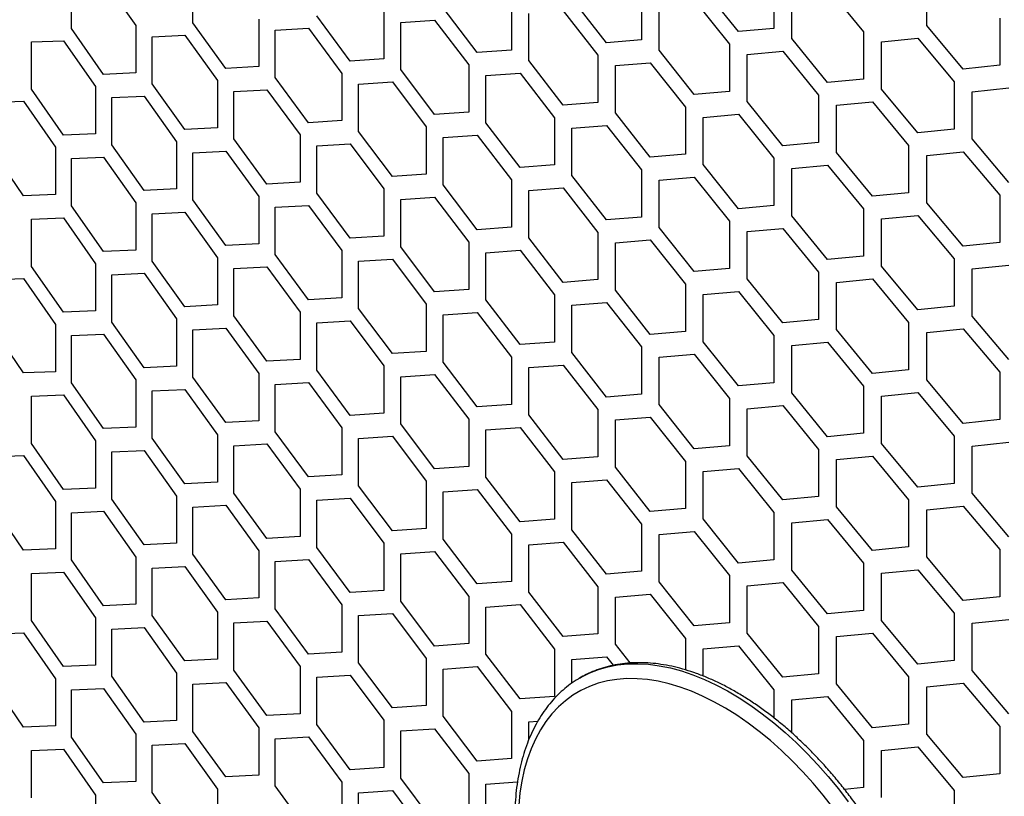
# Model space of a CAD drawing. Header units: millimetres. Extents: x 26293 to 29282, y 1612 to 3704.
# Tile 20 of 48: x 28517 to 28613, y 2639 to 2714. Entities that reach past the tile are written whole.
import ezdxf

# ---------------------------------------------------------------- set-up
doc = ezdxf.new("R2010")
doc.units = ezdxf.units.MM
doc.layers.add('1', color=7, linetype='Continuous')
doc.layers.add('5', color=251, linetype='Continuous')

msp = doc.modelspace()

# ---------------------------------------------------------------- linework, layer by layer
at = {"layer": '1', "flags": 128}
for points in [[(28571.637, 2650.292), (28571.791, 2650.38), (28572.614, 2650.793), (28573.478, 2651.129), (28574.38, 2651.387), (28575.318, 2651.566), (28576.288, 2651.667), (28577.288, 2651.688), (28578.315, 2651.629), (28579.366, 2651.492), (28580.437, 2651.275), (28581.526, 2650.98), (28582.629, 2650.608), (28583.742, 2650.16), (28584.864, 2649.637), (28585.989, 2649.041), (28587.115, 2648.373), (28588.239, 2647.635), (28589.357, 2646.83), (28590.466, 2645.96), (28591.562, 2645.028), (28592.642, 2644.037), (28593.704, 2642.988), (28594.743, 2641.886), (28595.757, 2640.735), (28596.742, 2639.536), (28597.697, 2638.294)], [(28596.206, 2637.737), (28595.261, 2638.94), (28594.285, 2640.099), (28593.283, 2641.209), (28592.256, 2642.269), (28591.209, 2643.274), (28590.144, 2644.222), (28589.064, 2645.109), (28587.974, 2645.932), (28586.876, 2646.69), (28585.773, 2647.38), (28584.67, 2647.999), (28583.569, 2648.546), (28582.475, 2649.019), (28581.389, 2649.416), (28580.317, 2649.737), (28579.26, 2649.981), (28578.222, 2650.145), (28577.208, 2650.232), (28576.218, 2650.238), (28575.258, 2650.166), (28574.329, 2650.015), (28573.434, 2649.785), (28572.577, 2649.478), (28571.76, 2649.094), (28570.985, 2648.634), (28570.255, 2648.099), (28569.572, 2647.493), (28568.939, 2646.815), (28568.356, 2646.069), (28567.827, 2645.257), (28567.352, 2644.381), (28566.934, 2643.444), (28566.572, 2642.449), (28566.269, 2641.398), (28566.026, 2640.296), (28565.843, 2639.145), (28565.72, 2637.95)]]:
    msp.add_lwpolyline(points, dxfattribs=at)
at = {"layer": '1'}
for points, knots in [([(28607.21, 2613.613), (28607.209, 2613.834), (28607.204, 2614.473), (28607.153, 2615.551), (28607.039, 2616.854), (28606.869, 2618.178), (28606.645, 2619.519), (28606.366, 2620.875), (28606.033, 2622.241), (28605.648, 2623.614), (28605.212, 2624.991), (28604.727, 2626.367), (28604.192, 2627.74), (28603.61, 2629.106), (28602.983, 2630.461), (28602.312, 2631.801), (28601.599, 2633.124), (28600.845, 2634.425), (28600.053, 2635.702), (28599.225, 2636.951), (28598.363, 2638.169), (28597.469, 2639.353), (28596.545, 2640.499), (28595.594, 2641.604), (28594.618, 2642.666), (28593.619, 2643.682), (28592.601, 2644.648), (28591.566, 2645.563), (28590.515, 2646.424), (28589.452, 2647.229), (28588.38, 2647.975), (28587.301, 2648.66), (28586.218, 2649.282), (28585.133, 2649.839), (28584.049, 2650.329), (28582.97, 2650.751), (28581.898, 2651.104), (28580.836, 2651.385), (28579.787, 2651.594), (28578.755, 2651.73), (28577.743, 2651.793), (28576.754, 2651.782), (28575.792, 2651.698), (28574.859, 2651.541), (28573.958, 2651.313), (28573.093, 2651.012), (28572.316, 2650.674), (28571.845, 2650.404), (28571.636, 2650.285)], [0, 0, 0, 0, 0.0117213, 0.033904, 0.0560798, 0.0782475, 0.1004057, 0.1225538, 0.1446918, 0.1668199, 0.1889391, 0.2110501, 0.233154, 0.2552521, 0.2773455, 0.2994355, 0.3215234, 0.3436106, 0.3656982, 0.3877872, 0.409879, 0.4319748, 0.4540761, 0.476184, 0.4982999, 0.520425, 0.5425605, 0.5647073, 0.5868662, 0.6090377, 0.6312218, 0.6534179, 0.6756246, 0.6978392, 0.7200575, 0.7422715, 0.7644722, 0.7866485, 0.8087864, 0.83087, 0.8528824, 0.8748074, 0.8966315, 0.918347, 0.9399536, 0.9614602, 0.9828851, 1, 1, 1, 1]), ([(28571.636, 2650.285), (28571.584, 2650.256), (28571.267, 2650.084), (28570.725, 2649.703), (28570.015, 2649.141), (28569.353, 2648.509), (28568.734, 2647.817), (28568.163, 2647.063), (28567.64, 2646.251), (28567.166, 2645.381), (28566.745, 2644.456), (28566.375, 2643.478), (28566.06, 2642.45), (28565.8, 2641.375), (28565.596, 2640.256), (28565.448, 2639.097), (28565.357, 2637.9), (28565.322, 2636.669), (28565.344, 2635.408), (28565.423, 2634.121), (28565.557, 2632.81), (28565.747, 2631.479), (28565.991, 2630.132), (28566.29, 2628.772), (28566.641, 2627.403), (28567.045, 2626.028), (28567.499, 2624.651), (28568.002, 2623.276), (28568.554, 2621.905), (28569.152, 2620.543), (28569.796, 2619.193), (28570.482, 2617.859), (28571.211, 2616.543), (28571.978, 2615.25), (28572.783, 2613.983), (28573.624, 2612.745), (28574.498, 2611.539), (28575.403, 2610.369), (28576.337, 2609.237), (28577.298, 2608.147), (28578.282, 2607.101), (28579.288, 2606.103), (28580.313, 2605.155), (28581.354, 2604.259), (28582.409, 2603.418), (28583.475, 2602.635), (28584.551, 2601.911), (28585.632, 2601.248), (28586.716, 2600.649), (28587.801, 2600.116), (28588.883, 2599.65), (28589.96, 2599.253), (28591.029, 2598.926), (28592.086, 2598.671), (28593.129, 2598.488), (28594.154, 2598.379), (28595.158, 2598.343), (28596.138, 2598.38), (28597.09, 2598.491), (28598.012, 2598.674), (28598.9, 2598.927), (28599.752, 2599.254), (28600.435, 2599.572), (28600.82, 2599.807), (28600.947, 2599.884)], [0, 0, 0, 0, 0.003188, 0.01918, 0.035174, 0.051193, 0.067257, 0.083385, 0.099588, 0.115868, 0.132225, 0.148651, 0.165135, 0.181667, 0.198235, 0.214828, 0.231437, 0.248054, 0.264674, 0.281292, 0.297904, 0.31451, 0.331109, 0.347699, 0.364283, 0.380859, 0.397429, 0.413993, 0.430552, 0.447107, 0.463658, 0.480208, 0.496756, 0.513304, 0.529853, 0.546403, 0.562955, 0.579511, 0.596072, 0.612637, 0.629209, 0.645788, 0.662376, 0.678972, 0.695577, 0.712191, 0.728815, 0.745448, 0.762088, 0.778733, 0.795379, 0.812019, 0.828647, 0.845253, 0.861825, 0.878353, 0.894823, 0.911223, 0.927545, 0.943785, 0.959944, 0.976034, 0.992068, 1, 1, 1, 1]), ([(28423.347, 2643.396), (28425.13, 2641.635), (28430.295, 2636.533), (28439.094, 2628.179), (28449.849, 2618.374), (28460.93, 2608.694), (28472.329, 2599.14), (28484.042, 2589.715), (28496.065, 2580.424), (28508.393, 2571.269), (28521.021, 2562.254), (28533.946, 2553.382), (28547.161, 2544.656), (28560.662, 2536.08), (28574.444, 2527.657), (28588.502, 2519.39), (28602.83, 2511.281), (28617.424, 2503.334), (28632.278, 2495.551), (28647.385, 2487.936), (28662.742, 2480.491), (28678.342, 2473.218), (28694.179, 2466.121), (28710.248, 2459.202), (28726.542, 2452.463), (28743.056, 2445.907), (28759.783, 2439.536), (28776.719, 2433.355), (28790.914, 2428.382), (28799.483, 2425.492), (28802.286, 2424.547)], [0, 0, 0, 0, 0.0195083, 0.0565162, 0.0935266, 0.1305401, 0.1675563, 0.2045748, 0.2415951, 0.2786168, 0.3156397, 0.3526634, 0.3896875, 0.4267119, 0.4637364, 0.5007606, 0.5377845, 0.5748078, 0.6118305, 0.6488525, 0.6858736, 0.7228939, 0.7599132, 0.7969316, 0.833949, 0.8709652, 0.9079803, 0.9449945, 0.9820074, 1, 1, 1, 1])]:
    msp.add_open_spline(points, degree=3, knots=knots, dxfattribs=at)
at = {"layer": '5'}
for p, q in [((28525.451, 2718.018), (28528.586, 2713.58)), ((28534.113, 2713.853), (28534.113, 2718.435)), ((28605.32, 2713.591), (28605.32, 2718.173)), ((28522.333, 2713.301), (28522.333, 2717.883)), ((28587.043, 2713.004), (28583.612, 2717.285)), ((28590.491, 2717.896), (28590.491, 2713.314)), ((28595.692, 2717.234), (28599.179, 2712.985)), ((28574.258, 2711.923), (28570.888, 2716.239)), ((28577.645, 2716.781), (28577.645, 2712.199)), ((28592.22, 2712.327), (28592.22, 2716.909)), ((28561.703, 2710.97), (28558.394, 2715.319)), ((28565.028, 2715.794), (28565.028, 2711.212)), ((28579.345, 2711.194), (28579.345, 2715.777)), ((28582.756, 2716.066), (28586.184, 2711.782)), ((28540.495, 2714.196), (28540.495, 2709.614)), ((28549.381, 2710.142), (28546.134, 2714.525)), ((28552.643, 2714.933), (28552.643, 2710.351)), ((28566.697, 2710.19), (28566.697, 2714.773)), ((28570.047, 2715.028), (28573.414, 2710.71)), ((28612.396, 2714.32), (28612.396, 2709.737)), ((28525.451, 2708.854), (28522.333, 2713.301)), ((28528.586, 2713.58), (28528.586, 2708.998)), ((28537.295, 2709.438), (28534.113, 2713.853)), ((28542.101, 2713.141), (28545.326, 2713.33)), ((28545.326, 2713.33), (28548.567, 2708.946)), ((28554.281, 2713.895), (28557.569, 2714.117)), ((28554.281, 2709.313), (28554.281, 2713.895)), ((28557.569, 2714.117), (28560.874, 2709.765)), ((28590.491, 2713.314), (28587.043, 2713.004)), ((28608.85, 2709.368), (28605.32, 2713.591)), ((28530.159, 2712.51), (28533.32, 2712.666)), ((28530.159, 2707.927), (28530.159, 2712.51)), ((28533.32, 2712.666), (28536.498, 2708.249)), ((28542.101, 2708.559), (28542.101, 2713.141)), ((28595.692, 2708.069), (28592.22, 2712.327)), ((28599.179, 2712.985), (28599.179, 2708.403)), ((28600.929, 2712.01), (28604.44, 2712.357)), ((28604.44, 2712.357), (28607.966, 2708.132)), ((28518.461, 2711.997), (28521.557, 2712.122)), ((28518.461, 2707.415), (28518.461, 2711.997)), ((28521.557, 2712.122), (28524.67, 2707.674)), ((28577.645, 2712.199), (28574.258, 2711.923)), ((28586.184, 2711.782), (28586.184, 2707.2)), ((28600.929, 2707.427), (28600.929, 2712.01)), ((28565.028, 2711.212), (28561.703, 2710.97)), ((28573.414, 2710.71), (28573.414, 2706.128)), ((28582.756, 2706.901), (28579.345, 2711.194)), ((28587.903, 2710.79), (28591.355, 2711.102)), ((28587.903, 2706.207), (28587.903, 2710.79)), ((28591.355, 2711.102), (28594.823, 2706.842)), ((28540.495, 2709.614), (28537.295, 2709.438)), ((28552.643, 2710.351), (28549.381, 2710.142)), ((28560.874, 2709.765), (28560.874, 2705.183)), ((28570.047, 2705.863), (28566.697, 2710.19)), ((28575.103, 2709.7), (28578.495, 2709.978)), ((28575.103, 2705.118), (28575.103, 2709.7)), ((28578.495, 2709.978), (28581.902, 2705.683)), ((28612.396, 2709.737), (28608.85, 2709.368)), ((28528.586, 2708.998), (28525.451, 2708.854)), ((28545.326, 2704.166), (28542.101, 2708.559)), ((28548.567, 2708.946), (28548.567, 2704.363)), ((28557.569, 2704.952), (28554.281, 2709.313)), ((28562.533, 2708.738), (28565.862, 2708.982)), ((28562.533, 2704.156), (28562.533, 2708.738)), ((28565.862, 2708.982), (28569.208, 2704.653)), ((28524.67, 2707.674), (28524.67, 2703.091)), ((28533.32, 2703.502), (28530.159, 2707.927)), ((28536.498, 2708.249), (28536.498, 2703.667)), ((28550.195, 2707.902), (28553.462, 2708.113)), ((28550.195, 2703.32), (28550.195, 2707.902)), ((28553.462, 2708.113), (28556.746, 2703.75)), ((28599.179, 2708.403), (28595.692, 2708.069)), ((28607.966, 2708.132), (28607.966, 2703.55)), ((28609.735, 2707.169), (28613.285, 2707.54)), ((28521.557, 2702.958), (28518.461, 2707.415)), ((28526.233, 2706.598), (28529.372, 2706.744)), ((28526.233, 2702.016), (28526.233, 2706.598)), ((28529.372, 2706.744), (28532.528, 2702.316)), ((28538.094, 2707.19), (28541.297, 2707.368)), ((28538.094, 2702.607), (28538.094, 2707.19)), ((28541.297, 2707.368), (28544.518, 2702.972)), ((28586.184, 2707.2), (28582.756, 2706.901)), ((28594.823, 2706.842), (28594.823, 2702.259)), ((28604.44, 2703.193), (28600.929, 2707.427)), ((28609.735, 2702.586), (28609.735, 2707.169)), ((28514.616, 2706.125), (28517.69, 2706.239)), ((28517.69, 2706.239), (28520.781, 2701.78)), ((28573.414, 2706.128), (28570.047, 2705.863)), ((28581.902, 2705.683), (28581.902, 2701.1)), ((28591.355, 2701.937), (28587.903, 2706.207)), ((28596.562, 2705.86), (28600.053, 2706.196)), ((28596.562, 2701.278), (28596.562, 2705.86)), ((28600.053, 2706.196), (28603.56, 2701.959)), ((28560.874, 2705.183), (28557.569, 2704.952)), ((28569.208, 2704.653), (28569.208, 2700.071)), ((28578.495, 2700.813), (28575.103, 2705.118)), ((28583.612, 2704.684), (28587.043, 2704.985)), ((28583.612, 2700.102), (28583.612, 2704.684)), ((28587.043, 2704.985), (28590.491, 2700.713)), ((28548.567, 2704.363), (28545.326, 2704.166)), ((28556.746, 2703.75), (28556.746, 2699.168)), ((28565.862, 2699.818), (28562.533, 2704.156)), ((28570.888, 2703.637), (28574.258, 2703.904)), ((28574.258, 2703.904), (28577.645, 2699.597)), ((28524.67, 2703.091), (28521.557, 2702.958)), ((28536.498, 2703.667), (28533.32, 2703.502)), ((28544.518, 2702.972), (28544.518, 2698.39)), ((28553.462, 2698.948), (28550.195, 2703.32)), ((28558.394, 2702.718), (28561.703, 2702.951)), ((28558.394, 2698.136), (28558.394, 2702.718)), ((28561.703, 2702.951), (28565.028, 2698.61)), ((28570.888, 2699.055), (28570.888, 2703.637)), ((28607.966, 2703.55), (28604.44, 2703.193)), ((28520.781, 2701.78), (28520.781, 2697.198)), ((28529.372, 2697.579), (28526.233, 2702.016)), ((28532.528, 2702.316), (28532.528, 2697.734)), ((28541.297, 2698.203), (28538.094, 2702.607)), ((28546.134, 2701.923), (28549.381, 2702.123)), ((28546.134, 2697.341), (28546.134, 2701.923)), ((28549.381, 2702.123), (28552.643, 2697.749)), ((28594.823, 2702.259), (28591.355, 2701.937)), ((28603.56, 2701.959), (28603.56, 2697.377)), ((28613.285, 2698.375), (28609.735, 2702.586)), ((28517.69, 2697.075), (28514.616, 2701.542)), ((28522.333, 2700.699), (28525.451, 2700.835)), ((28525.451, 2700.835), (28528.586, 2696.397)), ((28534.113, 2701.251), (28537.295, 2701.419)), ((28534.113, 2696.669), (28534.113, 2701.251)), ((28537.295, 2701.419), (28540.495, 2697.012)), ((28581.902, 2701.1), (28578.495, 2700.813)), ((28600.053, 2697.032), (28596.562, 2701.278)), ((28605.32, 2700.99), (28608.85, 2701.349)), ((28605.32, 2696.408), (28605.32, 2700.99)), ((28608.85, 2701.349), (28612.396, 2697.136)), ((28522.333, 2696.117), (28522.333, 2700.699)), ((28569.208, 2700.071), (28565.862, 2699.818)), ((28587.043, 2695.82), (28583.612, 2700.102)), ((28590.491, 2700.713), (28590.491, 2696.131)), ((28592.22, 2699.726), (28595.692, 2700.05)), ((28595.692, 2700.05), (28599.179, 2695.801)), ((28556.746, 2699.168), (28553.462, 2698.948)), ((28574.258, 2694.739), (28570.888, 2699.055)), ((28577.645, 2699.597), (28577.645, 2695.015)), ((28592.22, 2695.144), (28592.22, 2699.726)), ((28544.518, 2698.39), (28541.297, 2698.203)), ((28561.703, 2693.786), (28558.394, 2698.136)), ((28565.028, 2698.61), (28565.028, 2694.028)), ((28579.345, 2698.593), (28582.756, 2698.882)), ((28579.345, 2694.011), (28579.345, 2698.593)), ((28582.756, 2698.882), (28586.184, 2694.599)), ((28520.781, 2697.198), (28517.69, 2697.075)), ((28532.528, 2697.734), (28529.372, 2697.579)), ((28540.495, 2697.012), (28540.495, 2692.43)), ((28549.381, 2692.958), (28546.134, 2697.341)), ((28552.643, 2697.749), (28552.643, 2693.167)), ((28566.697, 2697.589), (28570.047, 2697.844)), ((28566.697, 2693.007), (28566.697, 2697.589)), ((28570.047, 2697.844), (28573.414, 2693.526)), ((28603.56, 2697.377), (28600.053, 2697.032)), ((28612.396, 2697.136), (28612.396, 2692.554)), ((28525.451, 2691.67), (28522.333, 2696.117)), ((28528.586, 2696.397), (28528.586, 2691.814)), ((28537.295, 2692.254), (28534.113, 2696.669)), ((28542.101, 2695.958), (28545.326, 2696.147)), ((28545.326, 2696.147), (28548.567, 2691.762)), ((28554.281, 2696.711), (28557.569, 2696.933)), ((28554.281, 2692.129), (28554.281, 2696.711)), ((28557.569, 2696.933), (28560.874, 2692.581)), ((28590.491, 2696.131), (28587.043, 2695.82)), ((28608.85, 2692.185), (28605.32, 2696.408)), ((28530.159, 2695.326), (28533.32, 2695.483)), ((28530.159, 2690.744), (28530.159, 2695.326)), ((28533.32, 2695.483), (28536.498, 2691.066)), ((28542.101, 2691.376), (28542.101, 2695.958)), ((28595.692, 2690.885), (28592.22, 2695.144)), ((28599.179, 2695.801), (28599.179, 2691.219)), ((28600.929, 2694.826), (28604.44, 2695.174)), ((28604.44, 2695.174), (28607.966, 2690.948)), ((28518.461, 2694.814), (28521.557, 2694.939)), ((28518.461, 2690.231), (28518.461, 2694.814)), ((28521.557, 2694.939), (28524.67, 2690.49)), ((28577.645, 2695.015), (28574.258, 2694.739)), ((28586.184, 2694.599), (28586.184, 2690.016)), ((28600.929, 2690.244), (28600.929, 2694.826)), ((28552.643, 2693.167), (28549.381, 2692.958)), ((28565.028, 2694.028), (28561.703, 2693.786)), ((28573.414, 2693.526), (28573.414, 2688.944)), ((28582.756, 2689.718), (28579.345, 2694.011)), ((28587.903, 2693.606), (28591.355, 2693.918)), ((28587.903, 2689.024), (28587.903, 2693.606)), ((28591.355, 2693.918), (28594.823, 2689.658)), ((28540.495, 2692.43), (28537.295, 2692.254)), ((28560.874, 2692.581), (28560.874, 2687.999)), ((28570.047, 2688.68), (28566.697, 2693.007)), ((28575.103, 2692.516), (28578.495, 2692.794)), ((28575.103, 2687.934), (28575.103, 2692.516)), ((28578.495, 2692.794), (28581.902, 2688.499)), ((28612.396, 2692.554), (28608.85, 2692.185)), ((28528.586, 2691.814), (28525.451, 2691.67)), ((28545.326, 2686.982), (28542.101, 2691.376)), ((28548.567, 2691.762), (28548.567, 2687.18)), ((28557.569, 2687.769), (28554.281, 2692.129)), ((28562.533, 2691.555), (28565.862, 2691.799)), ((28562.533, 2686.972), (28562.533, 2691.555)), ((28565.862, 2691.799), (28569.208, 2687.469)), ((28524.67, 2690.49), (28524.67, 2685.908)), ((28533.32, 2686.318), (28530.159, 2690.744)), ((28536.498, 2691.066), (28536.498, 2686.483)), ((28550.195, 2690.719), (28553.462, 2690.929)), ((28550.195, 2686.136), (28550.195, 2690.719)), ((28553.462, 2690.929), (28556.746, 2686.567)), ((28599.179, 2691.219), (28595.692, 2690.885)), ((28607.966, 2690.948), (28607.966, 2686.366)), ((28609.735, 2689.985), (28613.285, 2690.356)), ((28521.557, 2685.774), (28518.461, 2690.231)), ((28526.233, 2689.414), (28529.372, 2689.56)), ((28526.233, 2684.832), (28526.233, 2689.414)), ((28529.372, 2689.56), (28532.528, 2685.133)), ((28538.094, 2690.006), (28541.297, 2690.184)), ((28538.094, 2685.424), (28538.094, 2690.006)), ((28541.297, 2690.184), (28544.518, 2685.789)), ((28586.184, 2690.016), (28582.756, 2689.718)), ((28594.823, 2689.658), (28594.823, 2685.076)), ((28604.44, 2686.009), (28600.929, 2690.244)), ((28609.735, 2685.403), (28609.735, 2689.985)), ((28514.616, 2688.941), (28517.69, 2689.056)), ((28517.69, 2689.056), (28520.781, 2684.597)), ((28573.414, 2688.944), (28570.047, 2688.68)), ((28581.902, 2688.499), (28581.902, 2683.917)), ((28591.355, 2684.754), (28587.903, 2689.024)), ((28596.562, 2688.677), (28600.053, 2689.013)), ((28596.562, 2684.094), (28596.562, 2688.677)), ((28600.053, 2689.013), (28603.56, 2684.776)), ((28560.874, 2687.999), (28557.569, 2687.769)), ((28569.208, 2687.469), (28569.208, 2682.887)), ((28578.495, 2683.63), (28575.103, 2687.934)), ((28583.612, 2687.5), (28587.043, 2687.801)), ((28583.612, 2682.918), (28583.612, 2687.5)), ((28587.043, 2687.801), (28590.491, 2683.529)), ((28536.498, 2686.483), (28533.32, 2686.318)), ((28548.567, 2687.18), (28545.326, 2686.982)), ((28556.746, 2686.567), (28556.746, 2681.984)), ((28565.862, 2682.634), (28562.533, 2686.972)), ((28570.888, 2686.454), (28574.258, 2686.72)), ((28574.258, 2686.72), (28577.645, 2682.414)), ((28524.67, 2685.908), (28521.557, 2685.774)), ((28544.518, 2685.789), (28544.518, 2681.206)), ((28553.462, 2681.765), (28550.195, 2686.136)), ((28558.394, 2685.534), (28561.703, 2685.767)), ((28558.394, 2680.952), (28558.394, 2685.534)), ((28561.703, 2685.767), (28565.028, 2681.427)), ((28570.888, 2681.871), (28570.888, 2686.454)), ((28607.966, 2686.366), (28604.44, 2686.009)), ((28520.781, 2684.597), (28520.781, 2680.014)), ((28529.372, 2680.396), (28526.233, 2684.832)), ((28532.528, 2685.133), (28532.528, 2680.55)), ((28541.297, 2681.02), (28538.094, 2685.424)), ((28546.134, 2684.74), (28549.381, 2684.939)), ((28546.134, 2680.157), (28546.134, 2684.74)), ((28549.381, 2684.939), (28552.643, 2680.566)), ((28594.823, 2685.076), (28591.355, 2684.754)), ((28603.56, 2684.776), (28603.56, 2680.193)), ((28613.285, 2681.192), (28609.735, 2685.403)), ((28517.69, 2679.891), (28514.616, 2684.359)), ((28522.333, 2683.516), (28525.451, 2683.651)), ((28525.451, 2683.651), (28528.586, 2679.213)), ((28534.113, 2684.068), (28537.295, 2684.235)), ((28534.113, 2679.485), (28534.113, 2684.068)), ((28537.295, 2684.235), (28540.495, 2679.829)), ((28581.902, 2683.917), (28578.495, 2683.63)), ((28600.053, 2679.848), (28596.562, 2684.094)), ((28605.32, 2683.806), (28608.85, 2684.166)), ((28605.32, 2679.224), (28605.32, 2683.806)), ((28608.85, 2684.166), (28612.396, 2679.952)), ((28522.333, 2678.933), (28522.333, 2683.516)), ((28569.208, 2682.887), (28565.862, 2682.634)), ((28587.043, 2678.637), (28583.612, 2682.918)), ((28590.491, 2683.529), (28590.491, 2678.947)), ((28592.22, 2682.542), (28595.692, 2682.866)), ((28595.692, 2682.866), (28599.179, 2678.618)), ((28556.746, 2681.984), (28553.462, 2681.765)), ((28574.258, 2677.556), (28570.888, 2681.871)), ((28577.645, 2682.414), (28577.645, 2677.831)), ((28579.345, 2681.409), (28582.756, 2681.699)), ((28582.756, 2681.699), (28586.184, 2677.415)), ((28592.22, 2677.96), (28592.22, 2682.542)), ((28544.518, 2681.206), (28541.297, 2681.02)), ((28561.703, 2676.602), (28558.394, 2680.952)), ((28565.028, 2681.427), (28565.028, 2676.844)), ((28579.345, 2676.827), (28579.345, 2681.409)), ((28520.781, 2680.014), (28517.69, 2679.891)), ((28532.528, 2680.55), (28529.372, 2680.396)), ((28540.495, 2679.829), (28540.495, 2675.246)), ((28549.381, 2675.775), (28546.134, 2680.157)), ((28552.643, 2680.566), (28552.643, 2675.983)), ((28566.697, 2680.405), (28570.047, 2680.661)), ((28566.697, 2675.823), (28566.697, 2680.405)), ((28570.047, 2680.661), (28573.414, 2676.343)), ((28603.56, 2680.193), (28600.053, 2679.848)), ((28612.396, 2679.952), (28612.396, 2675.37)), ((28525.451, 2674.487), (28522.333, 2678.933)), ((28528.586, 2679.213), (28528.586, 2674.631)), ((28537.295, 2675.07), (28534.113, 2679.485)), ((28542.101, 2678.774), (28545.326, 2678.963)), ((28545.326, 2678.963), (28548.567, 2674.578)), ((28554.281, 2679.528), (28557.569, 2679.749)), ((28554.281, 2674.945), (28554.281, 2679.528)), ((28557.569, 2679.749), (28560.874, 2675.398)), ((28590.491, 2678.947), (28587.043, 2678.637)), ((28608.85, 2675.001), (28605.32, 2679.224)), ((28530.159, 2678.142), (28533.32, 2678.299)), ((28530.159, 2673.56), (28530.159, 2678.142)), ((28533.32, 2678.299), (28536.498, 2673.882)), ((28542.101, 2674.192), (28542.101, 2678.774)), ((28595.692, 2673.702), (28592.22, 2677.96)), ((28599.179, 2678.618), (28599.179, 2674.035)), ((28600.929, 2677.642), (28604.44, 2677.99)), ((28604.44, 2677.99), (28607.966, 2673.765)), ((28518.461, 2677.63), (28521.557, 2677.755)), ((28518.461, 2673.048), (28518.461, 2677.63)), ((28521.557, 2677.755), (28524.67, 2673.306)), ((28577.645, 2677.831), (28574.258, 2677.556)), ((28586.184, 2677.415), (28586.184, 2672.833)), ((28600.929, 2673.06), (28600.929, 2677.642)), ((28552.643, 2675.983), (28549.381, 2675.775)), ((28565.028, 2676.844), (28561.703, 2676.602)), ((28573.414, 2676.343), (28573.414, 2671.76)), ((28582.756, 2672.534), (28579.345, 2676.827)), ((28587.903, 2676.422), (28591.355, 2676.735)), ((28587.903, 2671.84), (28587.903, 2676.422)), ((28591.355, 2676.735), (28594.823, 2672.474)), ((28540.495, 2675.246), (28537.295, 2675.07)), ((28560.874, 2675.398), (28560.874, 2670.816)), ((28570.047, 2671.496), (28566.697, 2675.823)), ((28575.103, 2675.333), (28578.495, 2675.611)), ((28575.103, 2670.75), (28575.103, 2675.333)), ((28578.495, 2675.611), (28581.902, 2671.315)), ((28612.396, 2675.37), (28608.85, 2675.001)), ((28528.586, 2674.631), (28525.451, 2674.487)), ((28545.326, 2669.799), (28542.101, 2674.192)), ((28548.567, 2674.578), (28548.567, 2669.996)), ((28557.569, 2670.585), (28554.281, 2674.945)), ((28562.533, 2674.371), (28565.862, 2674.615)), ((28562.533, 2669.789), (28562.533, 2674.371)), ((28565.862, 2674.615), (28569.208, 2670.286)), ((28524.67, 2673.306), (28524.67, 2668.724)), ((28533.32, 2669.135), (28530.159, 2673.56)), ((28536.498, 2673.882), (28536.498, 2669.3)), ((28550.195, 2673.535), (28553.462, 2673.746)), ((28550.195, 2668.953), (28550.195, 2673.535)), ((28553.462, 2673.746), (28556.746, 2669.383)), ((28599.179, 2674.035), (28595.692, 2673.702)), ((28607.966, 2673.765), (28607.966, 2669.182)), ((28609.735, 2672.801), (28613.285, 2673.173)), ((28521.557, 2668.591), (28518.461, 2673.048)), ((28526.233, 2672.231), (28529.372, 2672.377)), ((28526.233, 2667.648), (28526.233, 2672.231)), ((28529.372, 2672.377), (28532.528, 2667.949)), ((28538.094, 2672.822), (28541.297, 2673)), ((28538.094, 2668.24), (28538.094, 2672.822)), ((28541.297, 2673), (28544.518, 2668.605)), ((28586.184, 2672.833), (28582.756, 2672.534)), ((28594.823, 2672.474), (28594.823, 2667.892)), ((28604.44, 2668.825), (28600.929, 2673.06)), ((28609.735, 2668.219), (28609.735, 2672.801)), ((28514.616, 2671.757), (28517.69, 2671.872)), ((28517.69, 2671.872), (28520.781, 2667.413)), ((28573.414, 2671.76), (28570.047, 2671.496)), ((28581.902, 2671.315), (28581.902, 2666.733)), ((28591.355, 2667.57), (28587.903, 2671.84)), ((28596.562, 2671.493), (28600.053, 2671.829)), ((28596.562, 2666.911), (28596.562, 2671.493)), ((28600.053, 2671.829), (28603.56, 2667.592)), ((28560.874, 2670.816), (28557.569, 2670.585)), ((28569.208, 2670.286), (28569.208, 2665.703)), ((28578.495, 2666.446), (28575.103, 2670.75)), ((28583.612, 2670.317), (28587.043, 2670.618)), ((28583.612, 2665.735), (28583.612, 2670.317)), ((28587.043, 2670.618), (28590.491, 2666.346)), ((28536.498, 2669.3), (28533.32, 2669.135)), ((28548.567, 2669.996), (28545.326, 2669.799)), ((28556.746, 2669.383), (28556.746, 2664.801)), ((28565.862, 2665.45), (28562.533, 2669.789)), ((28570.888, 2669.27), (28574.258, 2669.537)), ((28574.258, 2669.537), (28577.645, 2665.23)), ((28524.67, 2668.724), (28521.557, 2668.591)), ((28544.518, 2668.605), (28544.518, 2664.023)), ((28553.462, 2664.581), (28550.195, 2668.953)), ((28558.394, 2668.351), (28561.703, 2668.583)), ((28558.394, 2663.768), (28558.394, 2668.351)), ((28561.703, 2668.583), (28565.028, 2664.243)), ((28570.888, 2664.688), (28570.888, 2669.27)), ((28607.966, 2669.182), (28604.44, 2668.825)), ((28520.781, 2667.413), (28520.781, 2662.831)), ((28529.372, 2663.212), (28526.233, 2667.648)), ((28532.528, 2667.949), (28532.528, 2663.367)), ((28541.297, 2663.836), (28538.094, 2668.24)), ((28546.134, 2667.556), (28549.381, 2667.756)), ((28546.134, 2662.974), (28546.134, 2667.556)), ((28549.381, 2667.756), (28552.643, 2663.382)), ((28594.823, 2667.892), (28591.355, 2667.57)), ((28603.56, 2667.592), (28603.56, 2663.01)), ((28613.285, 2664.008), (28609.735, 2668.219)), ((28517.69, 2662.708), (28514.616, 2667.175)), ((28522.333, 2666.332), (28525.451, 2666.468)), ((28525.451, 2666.468), (28528.586, 2662.029)), ((28534.113, 2666.884), (28537.295, 2667.051)), ((28534.113, 2662.302), (28534.113, 2666.884)), ((28537.295, 2667.051), (28540.495, 2662.645)), ((28581.902, 2666.733), (28578.495, 2666.446)), ((28600.053, 2662.664), (28596.562, 2666.911)), ((28605.32, 2666.623), (28608.85, 2666.982)), ((28605.32, 2662.04), (28605.32, 2666.623)), ((28608.85, 2666.982), (28612.396, 2662.769)), ((28522.333, 2661.75), (28522.333, 2666.332)), ((28569.208, 2665.703), (28565.862, 2665.45)), ((28587.043, 2661.453), (28583.612, 2665.735)), ((28590.491, 2666.346), (28590.491, 2661.763)), ((28592.22, 2665.359), (28595.692, 2665.683)), ((28595.692, 2665.683), (28599.179, 2661.434)), ((28556.746, 2664.801), (28553.462, 2664.581)), ((28574.258, 2660.372), (28570.888, 2664.688)), ((28577.645, 2665.23), (28577.645, 2660.648)), ((28579.345, 2664.226), (28582.756, 2664.515)), ((28582.756, 2664.515), (28586.184, 2660.231)), ((28592.22, 2660.776), (28592.22, 2665.359)), ((28544.518, 2664.023), (28541.297, 2663.836)), ((28561.703, 2659.419), (28558.394, 2663.768)), ((28565.028, 2664.243), (28565.028, 2659.661)), ((28579.345, 2659.643), (28579.345, 2664.226)), ((28520.781, 2662.831), (28517.69, 2662.708)), ((28532.528, 2663.367), (28529.372, 2663.212)), ((28540.495, 2662.645), (28540.495, 2658.063)), ((28549.381, 2658.591), (28546.134, 2662.974)), ((28552.643, 2663.382), (28552.643, 2658.8)), ((28566.697, 2663.222), (28570.047, 2663.477)), ((28566.697, 2658.639), (28566.697, 2663.222)), ((28570.047, 2663.477), (28573.414, 2659.159)), ((28603.56, 2663.01), (28600.053, 2662.664)), ((28612.396, 2662.769), (28612.396, 2658.186)), ((28525.451, 2657.303), (28522.333, 2661.75)), ((28528.586, 2662.029), (28528.586, 2657.447)), ((28537.295, 2657.887), (28534.113, 2662.302)), ((28542.101, 2661.591), (28545.326, 2661.78)), ((28545.326, 2661.78), (28548.567, 2657.395)), ((28554.281, 2662.344), (28557.569, 2662.566)), ((28554.281, 2657.762), (28554.281, 2662.344)), ((28557.569, 2662.566), (28560.874, 2658.214)), ((28590.491, 2661.763), (28587.043, 2661.453)), ((28608.85, 2657.817), (28605.32, 2662.04)), ((28530.159, 2660.959), (28533.32, 2661.116)), ((28530.159, 2656.377), (28530.159, 2660.959)), ((28533.32, 2661.116), (28536.498, 2656.698)), ((28542.101, 2657.008), (28542.101, 2661.591)), ((28595.692, 2656.518), (28592.22, 2660.776)), ((28599.179, 2661.434), (28599.179, 2656.852)), ((28600.929, 2660.459), (28604.44, 2660.806)), ((28604.44, 2660.806), (28607.966, 2656.581)), ((28518.461, 2660.446), (28521.557, 2660.572)), ((28518.461, 2655.864), (28518.461, 2660.446)), ((28521.557, 2660.572), (28524.67, 2656.123)), ((28577.645, 2660.648), (28574.258, 2660.372)), ((28586.184, 2660.231), (28586.184, 2655.649)), ((28600.929, 2655.876), (28600.929, 2660.459)), ((28552.643, 2658.8), (28549.381, 2658.591)), ((28565.028, 2659.661), (28561.703, 2659.419)), ((28573.414, 2659.159), (28573.414, 2654.577)), ((28582.756, 2655.351), (28579.345, 2659.643)), ((28587.903, 2659.239), (28591.355, 2659.551)), ((28587.903, 2654.656), (28587.903, 2659.239)), ((28591.355, 2659.551), (28594.823, 2655.291)), ((28540.495, 2658.063), (28537.295, 2657.887)), ((28560.874, 2658.214), (28560.874, 2653.632)), ((28570.047, 2654.312), (28566.697, 2658.639)), ((28575.103, 2658.149), (28578.495, 2658.427)), ((28575.103, 2653.567), (28575.103, 2658.149)), ((28578.495, 2658.427), (28581.902, 2654.132)), ((28612.396, 2658.186), (28608.85, 2657.817)), ((28528.586, 2657.447), (28525.451, 2657.303)), ((28545.326, 2652.615), (28542.101, 2657.008)), ((28548.567, 2657.395), (28548.567, 2652.813)), ((28557.569, 2653.401), (28554.281, 2657.762)), ((28562.533, 2657.187), (28565.862, 2657.431)), ((28562.533, 2652.605), (28562.533, 2657.187)), ((28565.862, 2657.431), (28569.208, 2653.102)), ((28524.67, 2656.123), (28524.67, 2651.54)), ((28533.32, 2651.951), (28530.159, 2656.377)), ((28536.498, 2656.698), (28536.498, 2652.116)), ((28550.195, 2656.351), (28553.462, 2656.562)), ((28550.195, 2651.769), (28550.195, 2656.351)), ((28553.462, 2656.562), (28556.746, 2652.199)), ((28599.179, 2656.852), (28595.692, 2656.518)), ((28607.966, 2656.581), (28607.966, 2651.999)), ((28609.735, 2655.618), (28613.285, 2655.989)), ((28521.557, 2651.407), (28518.461, 2655.864)), ((28526.233, 2655.047), (28529.372, 2655.193)), ((28526.233, 2650.465), (28526.233, 2655.047)), ((28529.372, 2655.193), (28532.528, 2650.765)), ((28538.094, 2655.639), (28541.297, 2655.817)), ((28538.094, 2651.056), (28538.094, 2655.639)), ((28541.297, 2655.817), (28544.518, 2651.421)), ((28586.184, 2655.649), (28582.756, 2655.351)), ((28594.823, 2655.291), (28594.823, 2650.708)), ((28604.44, 2651.642), (28600.929, 2655.876)), ((28609.735, 2651.035), (28609.735, 2655.618)), ((28514.616, 2654.574), (28517.69, 2654.689)), ((28517.69, 2654.689), (28520.781, 2650.229)), ((28573.414, 2654.577), (28570.047, 2654.312)), ((28581.902, 2654.132), (28581.902, 2651.091)), ((28591.355, 2650.387), (28587.903, 2654.656)), ((28596.562, 2654.31), (28600.053, 2654.645)), ((28596.562, 2649.727), (28596.562, 2654.31)), ((28600.053, 2654.645), (28603.56, 2650.408)), ((28560.874, 2653.632), (28557.569, 2653.401)), ((28569.208, 2653.102), (28569.208, 2648.52)), ((28576.53, 2651.756), (28575.103, 2653.567)), ((28583.612, 2653.133), (28587.043, 2653.434)), ((28583.612, 2650.497), (28583.612, 2653.133)), ((28587.043, 2653.434), (28590.491, 2649.162)), ((28536.498, 2652.116), (28533.32, 2651.951)), ((28548.567, 2652.813), (28545.326, 2652.615)), ((28556.746, 2652.199), (28556.746, 2647.617)), ((28565.862, 2648.267), (28562.533, 2652.605)), ((28570.888, 2652.086), (28574.258, 2652.353)), ((28570.888, 2649.812), (28570.888, 2652.086)), ((28574.258, 2652.353), (28574.901, 2651.536)), ((28524.67, 2651.54), (28521.557, 2651.407)), ((28544.518, 2651.421), (28544.518, 2646.839)), ((28553.462, 2647.398), (28550.195, 2651.769)), ((28558.394, 2651.167), (28561.703, 2651.4)), ((28558.394, 2646.585), (28558.394, 2651.167)), ((28561.703, 2651.4), (28565.028, 2647.059)), ((28607.966, 2651.999), (28604.44, 2651.642)), ((28520.781, 2650.229), (28520.781, 2645.647)), ((28529.372, 2646.029), (28526.233, 2650.465)), ((28532.528, 2650.765), (28532.528, 2646.183)), ((28541.297, 2646.652), (28538.094, 2651.056)), ((28546.134, 2650.372), (28549.381, 2650.572)), ((28546.134, 2645.79), (28546.134, 2650.372)), ((28549.381, 2650.572), (28552.643, 2646.198)), ((28594.823, 2650.708), (28591.355, 2650.387)), ((28603.56, 2650.408), (28603.56, 2645.826)), ((28613.285, 2646.824), (28609.735, 2651.035)), ((28517.69, 2645.524), (28514.616, 2649.992)), ((28522.333, 2649.148), (28525.451, 2649.284)), ((28525.451, 2649.284), (28528.586, 2644.846)), ((28534.113, 2649.7), (28537.295, 2649.868)), ((28534.113, 2645.118), (28534.113, 2649.7)), ((28537.295, 2649.868), (28540.495, 2645.461)), ((28600.053, 2645.481), (28596.562, 2649.727)), ((28605.32, 2649.439), (28608.85, 2649.798)), ((28605.32, 2644.857), (28605.32, 2649.439)), ((28608.85, 2649.798), (28612.396, 2645.585)), ((28522.333, 2644.566), (28522.333, 2649.148)), ((28569.208, 2648.52), (28565.862, 2648.267)), ((28590.491, 2649.162), (28590.491, 2646.433)), ((28592.22, 2648.175), (28595.692, 2648.499)), ((28595.692, 2648.499), (28599.179, 2644.25)), ((28556.746, 2647.617), (28553.462, 2647.398)), ((28592.22, 2644.981), (28592.22, 2648.175)), ((28544.518, 2646.839), (28541.297, 2646.652)), ((28561.703, 2642.235), (28558.394, 2646.585)), ((28565.028, 2647.059), (28565.028, 2642.477)), ((28520.781, 2645.647), (28517.69, 2645.524)), ((28532.528, 2646.183), (28529.372, 2646.029)), ((28540.495, 2645.461), (28540.495, 2640.879)), ((28549.381, 2641.408), (28546.134, 2645.79)), ((28552.643, 2646.198), (28552.643, 2641.616)), ((28566.697, 2646.038), (28567.568, 2646.104)), ((28566.697, 2644.31), (28566.697, 2646.038)), ((28603.56, 2645.826), (28600.053, 2645.481)), ((28612.396, 2645.585), (28612.396, 2641.003)), ((28525.451, 2640.119), (28522.333, 2644.566)), ((28528.586, 2644.846), (28528.586, 2640.263)), ((28537.295, 2640.703), (28534.113, 2645.118)), ((28542.101, 2644.407), (28545.326, 2644.596)), ((28545.326, 2644.596), (28548.567, 2640.211)), ((28554.281, 2645.16), (28557.569, 2645.382)), ((28554.281, 2640.578), (28554.281, 2645.16)), ((28557.569, 2645.382), (28560.874, 2641.031)), ((28608.85, 2640.634), (28605.32, 2644.857)), ((28530.159, 2643.775), (28533.32, 2643.932)), ((28530.159, 2639.193), (28530.159, 2643.775)), ((28533.32, 2643.932), (28536.498, 2639.515)), ((28542.101, 2639.825), (28542.101, 2644.407)), ((28599.179, 2644.25), (28599.179, 2639.668)), ((28600.929, 2643.275), (28604.44, 2643.623)), ((28604.44, 2643.623), (28607.966, 2639.397)), ((28518.461, 2643.263), (28521.557, 2643.388)), ((28518.461, 2638.68), (28518.461, 2643.263)), ((28521.557, 2643.388), (28524.67, 2638.939)), ((28600.929, 2638.693), (28600.929, 2643.275)), ((28552.643, 2641.616), (28549.381, 2641.408)), ((28565.028, 2642.477), (28561.703, 2642.235)), ((28540.495, 2640.879), (28537.295, 2640.703)), ((28560.874, 2641.031), (28560.874, 2636.448)), ((28612.396, 2641.003), (28608.85, 2640.634)), ((28528.586, 2640.263), (28525.451, 2640.119)), ((28545.326, 2635.431), (28542.101, 2639.825)), ((28548.567, 2640.211), (28548.567, 2635.629)), ((28557.569, 2636.218), (28554.281, 2640.578)), ((28562.533, 2640.004), (28565.602, 2640.229)), ((28562.533, 2635.421), (28562.533, 2640.004)), ((28599.179, 2639.668), (28597.349, 2639.493)), ((28524.67, 2638.939), (28524.67, 2634.357)), ((28533.32, 2634.767), (28530.159, 2639.193)), ((28536.498, 2639.515), (28536.498, 2634.933)), ((28550.195, 2639.168), (28553.462, 2639.379)), ((28550.195, 2634.585), (28550.195, 2639.168)), ((28553.462, 2639.379), (28556.746, 2635.016)), ((28607.966, 2639.397), (28607.966, 2634.815))]:
    msp.add_line(p, q, dxfattribs=at)

doc.saveas('drawing.dxf')
